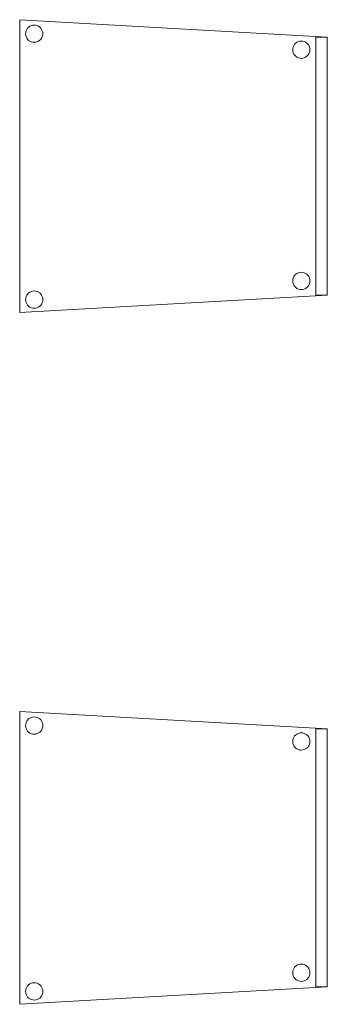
# Model space of a CAD drawing. Header units: metres. Extents: x 391.1 to 427.5, y 12.7 to 28.4.
# Tile 129 of 135: x 418.9 to 419.4, y 21 to 22.7. Entities that reach past the tile are written whole.
import ezdxf

# ---------------------------------------------------------------- set-up
doc = ezdxf.new("R2010")
doc.units = ezdxf.units.M
doc.layers.add('02_MOBILIARIO', color=7, linetype='Continuous', lineweight=18)
doc.layers.add('A-DETL-____-MBND', color=7, linetype='Continuous', lineweight=18)

# ---------------------------------------------------------------- blocks, each defined once
blk = doc.blocks.new('Family - Cadira confient_P1-155026-04_PCI_P1')
at = {"layer": 'A-DETL-____-MBND', "color": 253, "true_color": 0xaaaaaa}
for p, q in [((0, 0), (0, 0.5065)), ((0, 0.5065), (0.5326, 0.4765)), ((0, 0.5065), (0, 0)), ((0.5326, 0.4765), (0, 0.5065)), ((0.0154, 0.4937), (0.0176, 0.4952)), ((0.0176, 0.4952), (0.0154, 0.4937)), ((0.0176, 0.4952), (0.0199, 0.4963)), ((0.0199, 0.4963), (0.0176, 0.4952)), ((0.0199, 0.4963), (0.0224, 0.497)), ((0.0224, 0.497), (0.0199, 0.4963)), ((0.0224, 0.497), (0.025, 0.4972)), ((0.025, 0.4972), (0.0224, 0.497)), ((0.025, 0.4972), (0.0276, 0.497)), ((0.0276, 0.497), (0.025, 0.4972)), ((0.0276, 0.497), (0.0301, 0.4963)), ((0.0301, 0.4963), (0.0276, 0.497)), ((0.0301, 0.4963), (0.0325, 0.4953)), ((0.0325, 0.4953), (0.0301, 0.4963)), ((0.0325, 0.4953), (0.0346, 0.4938)), ((0.0346, 0.4938), (0.0325, 0.4953)), ((0.0102, 0.4822), (0.0104, 0.4848)), ((0.0104, 0.4848), (0.0102, 0.4822)), ((0.0104, 0.4796), (0.0102, 0.4822)), ((0.0102, 0.4822), (0.0104, 0.4796)), ((0.0104, 0.4848), (0.011, 0.4873)), ((0.011, 0.4873), (0.0104, 0.4848)), ((0.0111, 0.4771), (0.0104, 0.4796)), ((0.0104, 0.4796), (0.0111, 0.4771)), ((0.011, 0.4873), (0.0121, 0.4897)), ((0.0121, 0.4897), (0.011, 0.4873)), ((0.0122, 0.4748), (0.0111, 0.4771)), ((0.0111, 0.4771), (0.0122, 0.4748)), ((0.0121, 0.4897), (0.0136, 0.4918)), ((0.0136, 0.4918), (0.0121, 0.4897)), ((0.0136, 0.4918), (0.0154, 0.4937)), ((0.0154, 0.4937), (0.0136, 0.4918)), ((0.0346, 0.4938), (0.0365, 0.4919)), ((0.0365, 0.4919), (0.0346, 0.4938)), ((0.0365, 0.4919), (0.038, 0.4898)), ((0.038, 0.4898), (0.0365, 0.4919)), ((0.038, 0.4898), (0.0391, 0.4875)), ((0.0391, 0.4875), (0.038, 0.4898)), ((0.0392, 0.4772), (0.0381, 0.4749)), ((0.0381, 0.4749), (0.0392, 0.4772)), ((0.0391, 0.4875), (0.0398, 0.4849)), ((0.0398, 0.4849), (0.0391, 0.4875)), ((0.0398, 0.4798), (0.0392, 0.4772)), ((0.0392, 0.4772), (0.0398, 0.4798)), ((0.0398, 0.4849), (0.04, 0.4824)), ((0.04, 0.4824), (0.0398, 0.4849)), ((0.04, 0.4824), (0.0398, 0.4798)), ((0.0398, 0.4798), (0.04, 0.4824)), ((0.0137, 0.4726), (0.0122, 0.4748)), ((0.0122, 0.4748), (0.0137, 0.4726)), ((0.0155, 0.4708), (0.0137, 0.4726)), ((0.0137, 0.4726), (0.0155, 0.4708)), ((0.0177, 0.4693), (0.0155, 0.4708)), ((0.0155, 0.4708), (0.0177, 0.4693)), ((0.02, 0.4682), (0.0177, 0.4693)), ((0.0177, 0.4693), (0.02, 0.4682)), ((0.0226, 0.4676), (0.02, 0.4682)), ((0.02, 0.4682), (0.0226, 0.4676)), ((0.0252, 0.4674), (0.0226, 0.4676)), ((0.0226, 0.4676), (0.0252, 0.4674)), ((0.0278, 0.4676), (0.0252, 0.4674)), ((0.0252, 0.4674), (0.0278, 0.4676)), ((0.0303, 0.4683), (0.0278, 0.4676)), ((0.0278, 0.4676), (0.0303, 0.4683)), ((0.0326, 0.4694), (0.0303, 0.4683)), ((0.0303, 0.4683), (0.0326, 0.4694)), ((0.0347, 0.4709), (0.0326, 0.4694)), ((0.0326, 0.4694), (0.0347, 0.4709)), ((0.0366, 0.4727), (0.0347, 0.4709)), ((0.0347, 0.4709), (0.0366, 0.4727)), ((0.0381, 0.4749), (0.0366, 0.4727)), ((0.0366, 0.4727), (0.0381, 0.4749)), ((0.4734, 0.4597), (0.4745, 0.4621)), ((0.4745, 0.4621), (0.4734, 0.4597)), ((0.4745, 0.4621), (0.476, 0.4642)), ((0.476, 0.4642), (0.4745, 0.4621)), ((0.476, 0.4642), (0.4779, 0.4661)), ((0.4779, 0.4661), (0.476, 0.4642)), ((0.4779, 0.4661), (0.48, 0.4676)), ((0.48, 0.4676), (0.4779, 0.4661)), ((0.48, 0.4676), (0.4823, 0.4687)), ((0.4823, 0.4687), (0.48, 0.4676)), ((0.4823, 0.4687), (0.4848, 0.4694)), ((0.4848, 0.4694), (0.4823, 0.4687)), ((0.4848, 0.4694), (0.4874, 0.4696)), ((0.4874, 0.4696), (0.4848, 0.4694)), ((0.4874, 0.4696), (0.49, 0.4694)), ((0.49, 0.4694), (0.4874, 0.4696)), ((0.49, 0.4694), (0.4926, 0.4687)), ((0.4926, 0.4687), (0.49, 0.4694)), ((0.4926, 0.4687), (0.4949, 0.4676)), ((0.4949, 0.4676), (0.4926, 0.4687)), ((0.4949, 0.4676), (0.4971, 0.4661)), ((0.4971, 0.4661), (0.4949, 0.4676)), ((0.4971, 0.4661), (0.4989, 0.4643)), ((0.4989, 0.4643), (0.4971, 0.4661)), ((0.4989, 0.4643), (0.5004, 0.4622)), ((0.5004, 0.4622), (0.4989, 0.4643)), ((0.5004, 0.4622), (0.5015, 0.4598)), ((0.5015, 0.4598), (0.5004, 0.4622)), ((0.5126, 0.03), (0.5126, 0.4765)), ((0.5126, 0.4765), (0.5326, 0.4765)), ((0.5326, 0.4765), (0.5126, 0.4765)), ((0.5126, 0.4765), (0.5126, 0.03)), ((0.5326, 0.4765), (0.5326, 0.03)), ((0.5326, 0.03), (0.5326, 0.4765)), ((0.5326, 0.4765), (0.5326, 0.03)), ((0.5326, 0.03), (0.5326, 0.4765)), ((0.4726, 0.4546), (0.4728, 0.4572)), ((0.4728, 0.4572), (0.4726, 0.4546)), ((0.4728, 0.452), (0.4726, 0.4546)), ((0.4726, 0.4546), (0.4728, 0.452)), ((0.4728, 0.4572), (0.4734, 0.4597)), ((0.4734, 0.4597), (0.4728, 0.4572)), ((0.4735, 0.4495), (0.4728, 0.452)), ((0.4728, 0.452), (0.4735, 0.4495)), ((0.4746, 0.4471), (0.4735, 0.4495)), ((0.4735, 0.4495), (0.4746, 0.4471)), ((0.4761, 0.445), (0.4746, 0.4471)), ((0.4746, 0.4471), (0.4761, 0.445)), ((0.478, 0.4432), (0.4761, 0.445)), ((0.4761, 0.445), (0.478, 0.4432)), ((0.4801, 0.4417), (0.478, 0.4432)), ((0.478, 0.4432), (0.4801, 0.4417)), ((0.4972, 0.4432), (0.495, 0.4417)), ((0.495, 0.4417), (0.4972, 0.4432)), ((0.499, 0.4451), (0.4972, 0.4432)), ((0.4972, 0.4432), (0.499, 0.4451)), ((0.5005, 0.4472), (0.499, 0.4451)), ((0.499, 0.4451), (0.5005, 0.4472)), ((0.5016, 0.4496), (0.5005, 0.4472)), ((0.5005, 0.4472), (0.5016, 0.4496)), ((0.5015, 0.4598), (0.5022, 0.4573)), ((0.5022, 0.4573), (0.5015, 0.4598)), ((0.5022, 0.4521), (0.5016, 0.4496)), ((0.5016, 0.4496), (0.5022, 0.4521)), ((0.5022, 0.4573), (0.5024, 0.4547)), ((0.5024, 0.4547), (0.5022, 0.4573)), ((0.5024, 0.4547), (0.5022, 0.4521)), ((0.5022, 0.4521), (0.5024, 0.4547)), ((0.4825, 0.4406), (0.4801, 0.4417)), ((0.4801, 0.4417), (0.4825, 0.4406)), ((0.485, 0.4399), (0.4825, 0.4406)), ((0.4825, 0.4406), (0.485, 0.4399)), ((0.4876, 0.4397), (0.485, 0.4399)), ((0.485, 0.4399), (0.4876, 0.4397)), ((0.4902, 0.44), (0.4876, 0.4397)), ((0.4876, 0.4397), (0.4902, 0.44)), ((0.4927, 0.4406), (0.4902, 0.44)), ((0.4902, 0.44), (0.4927, 0.4406)), ((0.495, 0.4417), (0.4927, 0.4406)), ((0.4927, 0.4406), (0.495, 0.4417)), ((0.48, 0.0676), (0.4823, 0.0687)), ((0.4823, 0.0687), (0.48, 0.0676)), ((0.4823, 0.0687), (0.4848, 0.0694)), ((0.4848, 0.0694), (0.4823, 0.0687)), ((0.4848, 0.0694), (0.4874, 0.0696)), ((0.4874, 0.0696), (0.4848, 0.0694)), ((0.4874, 0.0696), (0.49, 0.0694)), ((0.49, 0.0694), (0.4874, 0.0696)), ((0.49, 0.0694), (0.4926, 0.0687)), ((0.4926, 0.0687), (0.49, 0.0694)), ((0.4926, 0.0687), (0.4949, 0.0676)), ((0.4949, 0.0676), (0.4926, 0.0687)), ((0.4726, 0.0546), (0.4728, 0.0572)), ((0.4728, 0.0572), (0.4726, 0.0546)), ((0.4728, 0.052), (0.4726, 0.0546)), ((0.4726, 0.0546), (0.4728, 0.052)), ((0.4728, 0.0572), (0.4734, 0.0597)), ((0.4734, 0.0597), (0.4728, 0.0572)), ((0.4735, 0.0495), (0.4728, 0.052)), ((0.4728, 0.052), (0.4735, 0.0495)), ((0.4734, 0.0597), (0.4745, 0.0621)), ((0.4745, 0.0621), (0.4734, 0.0597)), ((0.4745, 0.0621), (0.476, 0.0642)), ((0.476, 0.0642), (0.4745, 0.0621)), ((0.476, 0.0642), (0.4779, 0.0661)), ((0.4779, 0.0661), (0.476, 0.0642)), ((0.4779, 0.0661), (0.48, 0.0676)), ((0.48, 0.0676), (0.4779, 0.0661)), ((0.4949, 0.0676), (0.4971, 0.0661)), ((0.4971, 0.0661), (0.4949, 0.0676)), ((0.4971, 0.0661), (0.4989, 0.0643)), ((0.4989, 0.0643), (0.4971, 0.0661)), ((0.4989, 0.0643), (0.5004, 0.0622)), ((0.5004, 0.0622), (0.4989, 0.0643)), ((0.5004, 0.0622), (0.5015, 0.0598)), ((0.5015, 0.0598), (0.5004, 0.0622)), ((0.5015, 0.0598), (0.5022, 0.0573)), ((0.5022, 0.0573), (0.5015, 0.0598)), ((0.5022, 0.0521), (0.5016, 0.0496)), ((0.5016, 0.0496), (0.5022, 0.0521)), ((0.5022, 0.0573), (0.5024, 0.0547)), ((0.5024, 0.0547), (0.5022, 0.0573)), ((0.5024, 0.0547), (0.5022, 0.0521)), ((0.5022, 0.0521), (0.5024, 0.0547)), ((0.0154, 0.0337), (0.0176, 0.0352)), ((0.0176, 0.0352), (0.0154, 0.0337)), ((0.0176, 0.0352), (0.0199, 0.0363)), ((0.0199, 0.0363), (0.0176, 0.0352)), ((0.0199, 0.0363), (0.0224, 0.037)), ((0.0224, 0.037), (0.0199, 0.0363)), ((0.0224, 0.037), (0.025, 0.0372)), ((0.025, 0.0372), (0.0224, 0.037)), ((0.025, 0.0372), (0.0276, 0.037)), ((0.0276, 0.037), (0.025, 0.0372)), ((0.0276, 0.037), (0.0301, 0.0363)), ((0.0301, 0.0363), (0.0276, 0.037)), ((0.0301, 0.0363), (0.0325, 0.0353)), ((0.0325, 0.0353), (0.0301, 0.0363)), ((0.0325, 0.0353), (0.0346, 0.0338)), ((0.0346, 0.0338), (0.0325, 0.0353)), ((0.4746, 0.0471), (0.4735, 0.0495)), ((0.4735, 0.0495), (0.4746, 0.0471)), ((0.4761, 0.045), (0.4746, 0.0471)), ((0.4746, 0.0471), (0.4761, 0.045)), ((0.478, 0.0432), (0.4761, 0.045)), ((0.4761, 0.045), (0.478, 0.0432)), ((0.4801, 0.0417), (0.478, 0.0432)), ((0.478, 0.0432), (0.4801, 0.0417)), ((0.4825, 0.0406), (0.4801, 0.0417)), ((0.4801, 0.0417), (0.4825, 0.0406)), ((0.485, 0.0399), (0.4825, 0.0406)), ((0.4825, 0.0406), (0.485, 0.0399)), ((0.4876, 0.0397), (0.485, 0.0399)), ((0.485, 0.0399), (0.4876, 0.0397)), ((0.4902, 0.04), (0.4876, 0.0397)), ((0.4876, 0.0397), (0.4902, 0.04)), ((0.4927, 0.0406), (0.4902, 0.04)), ((0.4902, 0.04), (0.4927, 0.0406)), ((0.495, 0.0417), (0.4927, 0.0406)), ((0.4927, 0.0406), (0.495, 0.0417)), ((0.4972, 0.0432), (0.495, 0.0417)), ((0.495, 0.0417), (0.4972, 0.0432)), ((0.499, 0.0451), (0.4972, 0.0432)), ((0.4972, 0.0432), (0.499, 0.0451)), ((0.5005, 0.0472), (0.499, 0.0451)), ((0.499, 0.0451), (0.5005, 0.0472)), ((0.5016, 0.0496), (0.5005, 0.0472)), ((0.5005, 0.0472), (0.5016, 0.0496)), ((0.5326, 0.03), (0, 0)), ((0, 0), (0.5326, 0.03)), ((0.0102, 0.0222), (0.0104, 0.0248)), ((0.0104, 0.0248), (0.0102, 0.0222)), ((0.0104, 0.0196), (0.0102, 0.0222)), ((0.0102, 0.0222), (0.0104, 0.0196)), ((0.0104, 0.0248), (0.011, 0.0273)), ((0.011, 0.0273), (0.0104, 0.0248)), ((0.0111, 0.0171), (0.0104, 0.0196)), ((0.0104, 0.0196), (0.0111, 0.0171)), ((0.011, 0.0273), (0.0121, 0.0297)), ((0.0121, 0.0297), (0.011, 0.0273)), ((0.0122, 0.0148), (0.0111, 0.0171)), ((0.0111, 0.0171), (0.0122, 0.0148)), ((0.0121, 0.0297), (0.0136, 0.0318)), ((0.0136, 0.0318), (0.0121, 0.0297)), ((0.0136, 0.0318), (0.0154, 0.0337)), ((0.0154, 0.0337), (0.0136, 0.0318)), ((0.0346, 0.0338), (0.0365, 0.0319)), ((0.0365, 0.0319), (0.0346, 0.0338)), ((0.0365, 0.0319), (0.038, 0.0298)), ((0.038, 0.0298), (0.0365, 0.0319)), ((0.038, 0.0298), (0.0391, 0.0275)), ((0.0391, 0.0275), (0.038, 0.0298)), ((0.0392, 0.0172), (0.0381, 0.0149)), ((0.0381, 0.0149), (0.0392, 0.0172)), ((0.0391, 0.0275), (0.0398, 0.0249)), ((0.0398, 0.0249), (0.0391, 0.0275)), ((0.0398, 0.0198), (0.0392, 0.0172)), ((0.0392, 0.0172), (0.0398, 0.0198)), ((0.0398, 0.0249), (0.04, 0.0224)), ((0.04, 0.0224), (0.0398, 0.0249)), ((0.04, 0.0224), (0.0398, 0.0198)), ((0.0398, 0.0198), (0.04, 0.0224)), ((0.5326, 0.03), (0.5126, 0.03)), ((0.5126, 0.03), (0.5326, 0.03)), ((0.0137, 0.0126), (0.0122, 0.0148)), ((0.0122, 0.0148), (0.0137, 0.0126)), ((0.0155, 0.0108), (0.0137, 0.0126)), ((0.0137, 0.0126), (0.0155, 0.0108)), ((0.0177, 0.0093), (0.0155, 0.0108)), ((0.0155, 0.0108), (0.0177, 0.0093)), ((0.02, 0.0082), (0.0177, 0.0093)), ((0.0177, 0.0093), (0.02, 0.0082)), ((0.0226, 0.0076), (0.02, 0.0082)), ((0.02, 0.0082), (0.0226, 0.0076)), ((0.0252, 0.0074), (0.0226, 0.0076)), ((0.0226, 0.0076), (0.0252, 0.0074)), ((0.0278, 0.0076), (0.0252, 0.0074)), ((0.0252, 0.0074), (0.0278, 0.0076)), ((0.0303, 0.0083), (0.0278, 0.0076)), ((0.0278, 0.0076), (0.0303, 0.0083)), ((0.0326, 0.0094), (0.0303, 0.0083)), ((0.0303, 0.0083), (0.0326, 0.0094)), ((0.0347, 0.0109), (0.0326, 0.0094)), ((0.0326, 0.0094), (0.0347, 0.0109)), ((0.0366, 0.0127), (0.0347, 0.0109)), ((0.0347, 0.0109), (0.0366, 0.0127)), ((0.0381, 0.0149), (0.0366, 0.0127)), ((0.0366, 0.0127), (0.0381, 0.0149))]:
    blk.add_line(p, q, dxfattribs=at)
blk = doc.blocks.new('Family - Cadira confient_P1-155116-04_PCI_P1')
at = {"layer": 'A-DETL-____-MBND', "color": 253, "true_color": 0xaaaaaa}
for p, q in [((0, 0), (0, 0.5065)), ((0, 0.5065), (0.5326, 0.4765)), ((0, 0.5065), (0, 0)), ((0.5326, 0.4765), (0, 0.5065)), ((0.0154, 0.4937), (0.0176, 0.4952)), ((0.0176, 0.4952), (0.0154, 0.4937)), ((0.0176, 0.4952), (0.0199, 0.4963)), ((0.0199, 0.4963), (0.0176, 0.4952)), ((0.0199, 0.4963), (0.0224, 0.497)), ((0.0224, 0.497), (0.0199, 0.4963)), ((0.0224, 0.497), (0.025, 0.4972)), ((0.025, 0.4972), (0.0224, 0.497)), ((0.025, 0.4972), (0.0276, 0.497)), ((0.0276, 0.497), (0.025, 0.4972)), ((0.0276, 0.497), (0.0301, 0.4963)), ((0.0301, 0.4963), (0.0276, 0.497)), ((0.0301, 0.4963), (0.0325, 0.4953)), ((0.0325, 0.4953), (0.0301, 0.4963)), ((0.0325, 0.4953), (0.0346, 0.4938)), ((0.0346, 0.4938), (0.0325, 0.4953)), ((0.0102, 0.4822), (0.0104, 0.4848)), ((0.0104, 0.4848), (0.0102, 0.4822)), ((0.0104, 0.4796), (0.0102, 0.4822)), ((0.0102, 0.4822), (0.0104, 0.4796)), ((0.0104, 0.4848), (0.011, 0.4873)), ((0.011, 0.4873), (0.0104, 0.4848)), ((0.0111, 0.4771), (0.0104, 0.4796)), ((0.0104, 0.4796), (0.0111, 0.4771)), ((0.011, 0.4873), (0.0121, 0.4897)), ((0.0121, 0.4897), (0.011, 0.4873)), ((0.0122, 0.4748), (0.0111, 0.4771)), ((0.0111, 0.4771), (0.0122, 0.4748)), ((0.0121, 0.4897), (0.0136, 0.4918)), ((0.0136, 0.4918), (0.0121, 0.4897)), ((0.0136, 0.4918), (0.0154, 0.4937)), ((0.0154, 0.4937), (0.0136, 0.4918)), ((0.0346, 0.4938), (0.0365, 0.4919)), ((0.0365, 0.4919), (0.0346, 0.4938)), ((0.0365, 0.4919), (0.038, 0.4898)), ((0.038, 0.4898), (0.0365, 0.4919)), ((0.038, 0.4898), (0.0391, 0.4875)), ((0.0391, 0.4875), (0.038, 0.4898)), ((0.0392, 0.4772), (0.0381, 0.4749)), ((0.0381, 0.4749), (0.0392, 0.4772)), ((0.0391, 0.4875), (0.0398, 0.4849)), ((0.0398, 0.4849), (0.0391, 0.4875)), ((0.0398, 0.4798), (0.0392, 0.4772)), ((0.0392, 0.4772), (0.0398, 0.4798)), ((0.0398, 0.4849), (0.04, 0.4824)), ((0.04, 0.4824), (0.0398, 0.4849)), ((0.04, 0.4824), (0.0398, 0.4798)), ((0.0398, 0.4798), (0.04, 0.4824)), ((0.0137, 0.4726), (0.0122, 0.4748)), ((0.0122, 0.4748), (0.0137, 0.4726)), ((0.0155, 0.4708), (0.0137, 0.4726)), ((0.0137, 0.4726), (0.0155, 0.4708)), ((0.0177, 0.4693), (0.0155, 0.4708)), ((0.0155, 0.4708), (0.0177, 0.4693)), ((0.02, 0.4682), (0.0177, 0.4693)), ((0.0177, 0.4693), (0.02, 0.4682)), ((0.0226, 0.4676), (0.02, 0.4682)), ((0.02, 0.4682), (0.0226, 0.4676)), ((0.0252, 0.4674), (0.0226, 0.4676)), ((0.0226, 0.4676), (0.0252, 0.4674)), ((0.0278, 0.4676), (0.0252, 0.4674)), ((0.0252, 0.4674), (0.0278, 0.4676)), ((0.0303, 0.4683), (0.0278, 0.4676)), ((0.0278, 0.4676), (0.0303, 0.4683)), ((0.0326, 0.4694), (0.0303, 0.4683)), ((0.0303, 0.4683), (0.0326, 0.4694)), ((0.0347, 0.4709), (0.0326, 0.4694)), ((0.0326, 0.4694), (0.0347, 0.4709)), ((0.0366, 0.4727), (0.0347, 0.4709)), ((0.0347, 0.4709), (0.0366, 0.4727)), ((0.0381, 0.4749), (0.0366, 0.4727)), ((0.0366, 0.4727), (0.0381, 0.4749)), ((0.4734, 0.4597), (0.4745, 0.4621)), ((0.4745, 0.4621), (0.4734, 0.4597)), ((0.4745, 0.4621), (0.476, 0.4642)), ((0.476, 0.4642), (0.4745, 0.4621)), ((0.476, 0.4642), (0.4779, 0.4661)), ((0.4779, 0.4661), (0.476, 0.4642)), ((0.4779, 0.4661), (0.48, 0.4676)), ((0.48, 0.4676), (0.4779, 0.4661)), ((0.48, 0.4676), (0.4823, 0.4687)), ((0.4823, 0.4687), (0.48, 0.4676)), ((0.4823, 0.4687), (0.4848, 0.4694)), ((0.4848, 0.4694), (0.4823, 0.4687)), ((0.4848, 0.4694), (0.4874, 0.4696)), ((0.4874, 0.4696), (0.4848, 0.4694)), ((0.4874, 0.4696), (0.49, 0.4694)), ((0.49, 0.4694), (0.4874, 0.4696)), ((0.49, 0.4694), (0.4926, 0.4687)), ((0.4926, 0.4687), (0.49, 0.4694)), ((0.4926, 0.4687), (0.4949, 0.4676)), ((0.4949, 0.4676), (0.4926, 0.4687)), ((0.4949, 0.4676), (0.4971, 0.4661)), ((0.4971, 0.4661), (0.4949, 0.4676)), ((0.4971, 0.4661), (0.4989, 0.4643)), ((0.4989, 0.4643), (0.4971, 0.4661)), ((0.4989, 0.4643), (0.5004, 0.4622)), ((0.5004, 0.4622), (0.4989, 0.4643)), ((0.5004, 0.4622), (0.5015, 0.4598)), ((0.5015, 0.4598), (0.5004, 0.4622)), ((0.5126, 0.03), (0.5126, 0.4765)), ((0.5126, 0.4765), (0.5326, 0.4765)), ((0.5326, 0.4765), (0.5126, 0.4765)), ((0.5126, 0.4765), (0.5126, 0.03)), ((0.5326, 0.4765), (0.5326, 0.03)), ((0.5326, 0.03), (0.5326, 0.4765)), ((0.5326, 0.4765), (0.5326, 0.03)), ((0.5326, 0.03), (0.5326, 0.4765)), ((0.4726, 0.4546), (0.4728, 0.4572)), ((0.4728, 0.4572), (0.4726, 0.4546)), ((0.4728, 0.452), (0.4726, 0.4546)), ((0.4726, 0.4546), (0.4728, 0.452)), ((0.4728, 0.4572), (0.4734, 0.4597)), ((0.4734, 0.4597), (0.4728, 0.4572)), ((0.4735, 0.4495), (0.4728, 0.452)), ((0.4728, 0.452), (0.4735, 0.4495)), ((0.4746, 0.4471), (0.4735, 0.4495)), ((0.4735, 0.4495), (0.4746, 0.4471)), ((0.4761, 0.445), (0.4746, 0.4471)), ((0.4746, 0.4471), (0.4761, 0.445)), ((0.478, 0.4432), (0.4761, 0.445)), ((0.4761, 0.445), (0.478, 0.4432)), ((0.4801, 0.4417), (0.478, 0.4432)), ((0.478, 0.4432), (0.4801, 0.4417)), ((0.4972, 0.4432), (0.495, 0.4417)), ((0.495, 0.4417), (0.4972, 0.4432)), ((0.499, 0.4451), (0.4972, 0.4432)), ((0.4972, 0.4432), (0.499, 0.4451)), ((0.5005, 0.4472), (0.499, 0.4451)), ((0.499, 0.4451), (0.5005, 0.4472)), ((0.5016, 0.4496), (0.5005, 0.4472)), ((0.5005, 0.4472), (0.5016, 0.4496)), ((0.5015, 0.4598), (0.5022, 0.4573)), ((0.5022, 0.4573), (0.5015, 0.4598)), ((0.5022, 0.4521), (0.5016, 0.4496)), ((0.5016, 0.4496), (0.5022, 0.4521)), ((0.5022, 0.4573), (0.5024, 0.4547)), ((0.5024, 0.4547), (0.5022, 0.4573)), ((0.5024, 0.4547), (0.5022, 0.4521)), ((0.5022, 0.4521), (0.5024, 0.4547)), ((0.4825, 0.4406), (0.4801, 0.4417)), ((0.4801, 0.4417), (0.4825, 0.4406)), ((0.485, 0.4399), (0.4825, 0.4406)), ((0.4825, 0.4406), (0.485, 0.4399)), ((0.4876, 0.4397), (0.485, 0.4399)), ((0.485, 0.4399), (0.4876, 0.4397)), ((0.4902, 0.44), (0.4876, 0.4397)), ((0.4876, 0.4397), (0.4902, 0.44)), ((0.4927, 0.4406), (0.4902, 0.44)), ((0.4902, 0.44), (0.4927, 0.4406)), ((0.495, 0.4417), (0.4927, 0.4406)), ((0.4927, 0.4406), (0.495, 0.4417)), ((0.48, 0.0676), (0.4823, 0.0687)), ((0.4823, 0.0687), (0.48, 0.0676)), ((0.4823, 0.0687), (0.4848, 0.0694)), ((0.4848, 0.0694), (0.4823, 0.0687)), ((0.4848, 0.0694), (0.4874, 0.0696)), ((0.4874, 0.0696), (0.4848, 0.0694)), ((0.4874, 0.0696), (0.49, 0.0694)), ((0.49, 0.0694), (0.4874, 0.0696)), ((0.49, 0.0694), (0.4926, 0.0687)), ((0.4926, 0.0687), (0.49, 0.0694)), ((0.4926, 0.0687), (0.4949, 0.0676)), ((0.4949, 0.0676), (0.4926, 0.0687)), ((0.4726, 0.0546), (0.4728, 0.0572)), ((0.4728, 0.0572), (0.4726, 0.0546)), ((0.4728, 0.052), (0.4726, 0.0546)), ((0.4726, 0.0546), (0.4728, 0.052)), ((0.4728, 0.0572), (0.4734, 0.0597)), ((0.4734, 0.0597), (0.4728, 0.0572)), ((0.4735, 0.0495), (0.4728, 0.052)), ((0.4728, 0.052), (0.4735, 0.0495)), ((0.4734, 0.0597), (0.4745, 0.0621)), ((0.4745, 0.0621), (0.4734, 0.0597)), ((0.4745, 0.0621), (0.476, 0.0642)), ((0.476, 0.0642), (0.4745, 0.0621)), ((0.476, 0.0642), (0.4779, 0.0661)), ((0.4779, 0.0661), (0.476, 0.0642)), ((0.4779, 0.0661), (0.48, 0.0676)), ((0.48, 0.0676), (0.4779, 0.0661)), ((0.4949, 0.0676), (0.4971, 0.0661)), ((0.4971, 0.0661), (0.4949, 0.0676)), ((0.4971, 0.0661), (0.4989, 0.0643)), ((0.4989, 0.0643), (0.4971, 0.0661)), ((0.4989, 0.0643), (0.5004, 0.0622)), ((0.5004, 0.0622), (0.4989, 0.0643)), ((0.5004, 0.0622), (0.5015, 0.0598)), ((0.5015, 0.0598), (0.5004, 0.0622)), ((0.5015, 0.0598), (0.5022, 0.0573)), ((0.5022, 0.0573), (0.5015, 0.0598)), ((0.5022, 0.0521), (0.5016, 0.0496)), ((0.5016, 0.0496), (0.5022, 0.0521)), ((0.5022, 0.0573), (0.5024, 0.0547)), ((0.5024, 0.0547), (0.5022, 0.0573)), ((0.5024, 0.0547), (0.5022, 0.0521)), ((0.5022, 0.0521), (0.5024, 0.0547)), ((0.0154, 0.0337), (0.0176, 0.0352)), ((0.0176, 0.0352), (0.0154, 0.0337)), ((0.0176, 0.0352), (0.0199, 0.0363)), ((0.0199, 0.0363), (0.0176, 0.0352)), ((0.0199, 0.0363), (0.0224, 0.037)), ((0.0224, 0.037), (0.0199, 0.0363)), ((0.0224, 0.037), (0.025, 0.0372)), ((0.025, 0.0372), (0.0224, 0.037)), ((0.025, 0.0372), (0.0276, 0.037)), ((0.0276, 0.037), (0.025, 0.0372)), ((0.0276, 0.037), (0.0301, 0.0363)), ((0.0301, 0.0363), (0.0276, 0.037)), ((0.0301, 0.0363), (0.0325, 0.0353)), ((0.0325, 0.0353), (0.0301, 0.0363)), ((0.0325, 0.0353), (0.0346, 0.0338)), ((0.0346, 0.0338), (0.0325, 0.0353)), ((0.4746, 0.0471), (0.4735, 0.0495)), ((0.4735, 0.0495), (0.4746, 0.0471)), ((0.4761, 0.045), (0.4746, 0.0471)), ((0.4746, 0.0471), (0.4761, 0.045)), ((0.478, 0.0432), (0.4761, 0.045)), ((0.4761, 0.045), (0.478, 0.0432)), ((0.4801, 0.0417), (0.478, 0.0432)), ((0.478, 0.0432), (0.4801, 0.0417)), ((0.4825, 0.0406), (0.4801, 0.0417)), ((0.4801, 0.0417), (0.4825, 0.0406)), ((0.485, 0.0399), (0.4825, 0.0406)), ((0.4825, 0.0406), (0.485, 0.0399)), ((0.4876, 0.0397), (0.485, 0.0399)), ((0.485, 0.0399), (0.4876, 0.0397)), ((0.4902, 0.04), (0.4876, 0.0397)), ((0.4876, 0.0397), (0.4902, 0.04)), ((0.4927, 0.0406), (0.4902, 0.04)), ((0.4902, 0.04), (0.4927, 0.0406)), ((0.495, 0.0417), (0.4927, 0.0406)), ((0.4927, 0.0406), (0.495, 0.0417)), ((0.4972, 0.0432), (0.495, 0.0417)), ((0.495, 0.0417), (0.4972, 0.0432)), ((0.499, 0.0451), (0.4972, 0.0432)), ((0.4972, 0.0432), (0.499, 0.0451)), ((0.5005, 0.0472), (0.499, 0.0451)), ((0.499, 0.0451), (0.5005, 0.0472)), ((0.5016, 0.0496), (0.5005, 0.0472)), ((0.5005, 0.0472), (0.5016, 0.0496)), ((0.5326, 0.03), (0, 0)), ((0, 0), (0.5326, 0.03)), ((0.0102, 0.0222), (0.0104, 0.0248)), ((0.0104, 0.0248), (0.0102, 0.0222)), ((0.0104, 0.0196), (0.0102, 0.0222)), ((0.0102, 0.0222), (0.0104, 0.0196)), ((0.0104, 0.0248), (0.011, 0.0273)), ((0.011, 0.0273), (0.0104, 0.0248)), ((0.0111, 0.0171), (0.0104, 0.0196)), ((0.0104, 0.0196), (0.0111, 0.0171)), ((0.011, 0.0273), (0.0121, 0.0297)), ((0.0121, 0.0297), (0.011, 0.0273)), ((0.0122, 0.0148), (0.0111, 0.0171)), ((0.0111, 0.0171), (0.0122, 0.0148)), ((0.0121, 0.0297), (0.0136, 0.0318)), ((0.0136, 0.0318), (0.0121, 0.0297)), ((0.0136, 0.0318), (0.0154, 0.0337)), ((0.0154, 0.0337), (0.0136, 0.0318)), ((0.0346, 0.0338), (0.0365, 0.0319)), ((0.0365, 0.0319), (0.0346, 0.0338)), ((0.0365, 0.0319), (0.038, 0.0298)), ((0.038, 0.0298), (0.0365, 0.0319)), ((0.038, 0.0298), (0.0391, 0.0275)), ((0.0391, 0.0275), (0.038, 0.0298)), ((0.0392, 0.0172), (0.0381, 0.0149)), ((0.0381, 0.0149), (0.0392, 0.0172)), ((0.0391, 0.0275), (0.0398, 0.0249)), ((0.0398, 0.0249), (0.0391, 0.0275)), ((0.0398, 0.0198), (0.0392, 0.0172)), ((0.0392, 0.0172), (0.0398, 0.0198)), ((0.0398, 0.0249), (0.04, 0.0224)), ((0.04, 0.0224), (0.0398, 0.0249)), ((0.04, 0.0224), (0.0398, 0.0198)), ((0.0398, 0.0198), (0.04, 0.0224)), ((0.5326, 0.03), (0.5126, 0.03)), ((0.5126, 0.03), (0.5326, 0.03)), ((0.0137, 0.0126), (0.0122, 0.0148)), ((0.0122, 0.0148), (0.0137, 0.0126)), ((0.0155, 0.0108), (0.0137, 0.0126)), ((0.0137, 0.0126), (0.0155, 0.0108)), ((0.0177, 0.0093), (0.0155, 0.0108)), ((0.0155, 0.0108), (0.0177, 0.0093)), ((0.02, 0.0082), (0.0177, 0.0093)), ((0.0177, 0.0093), (0.02, 0.0082)), ((0.0226, 0.0076), (0.02, 0.0082)), ((0.02, 0.0082), (0.0226, 0.0076)), ((0.0252, 0.0074), (0.0226, 0.0076)), ((0.0226, 0.0076), (0.0252, 0.0074)), ((0.0278, 0.0076), (0.0252, 0.0074)), ((0.0252, 0.0074), (0.0278, 0.0076)), ((0.0303, 0.0083), (0.0278, 0.0076)), ((0.0278, 0.0076), (0.0303, 0.0083)), ((0.0326, 0.0094), (0.0303, 0.0083)), ((0.0303, 0.0083), (0.0326, 0.0094)), ((0.0347, 0.0109), (0.0326, 0.0094)), ((0.0326, 0.0094), (0.0347, 0.0109)), ((0.0366, 0.0127), (0.0347, 0.0109)), ((0.0347, 0.0109), (0.0366, 0.0127)), ((0.0381, 0.0149), (0.0366, 0.0127)), ((0.0366, 0.0127), (0.0381, 0.0149))]:
    blk.add_line(p, q, dxfattribs=at)
blk = doc.blocks.new('LONDR55-XX_ZZ-ARQ-CAA-M3D-Londres55_ifc-1-04_PCI_P1')
at = {"layer": '02_MOBILIARIO', "color": 253, "lineweight": 18, "true_color": 0xaaaaaa}
for name, p in [('Family - Cadira confient_P1-155116-04_PCI_P1', (418.8845, 22.1596)), ('Family - Cadira confient_P1-155026-04_PCI_P1', (418.8845, 20.9627))]:
    blk.add_blockref(name, p, dxfattribs=at)

msp = doc.modelspace()

# ---------------------------------------------------------------- block references
at = {"lineweight": 5}
msp.add_blockref('LONDR55-XX_ZZ-ARQ-CAA-M3D-Londres55_ifc-1-04_PCI_P1', (0, 0), dxfattribs=at)

doc.saveas('drawing.dxf')
